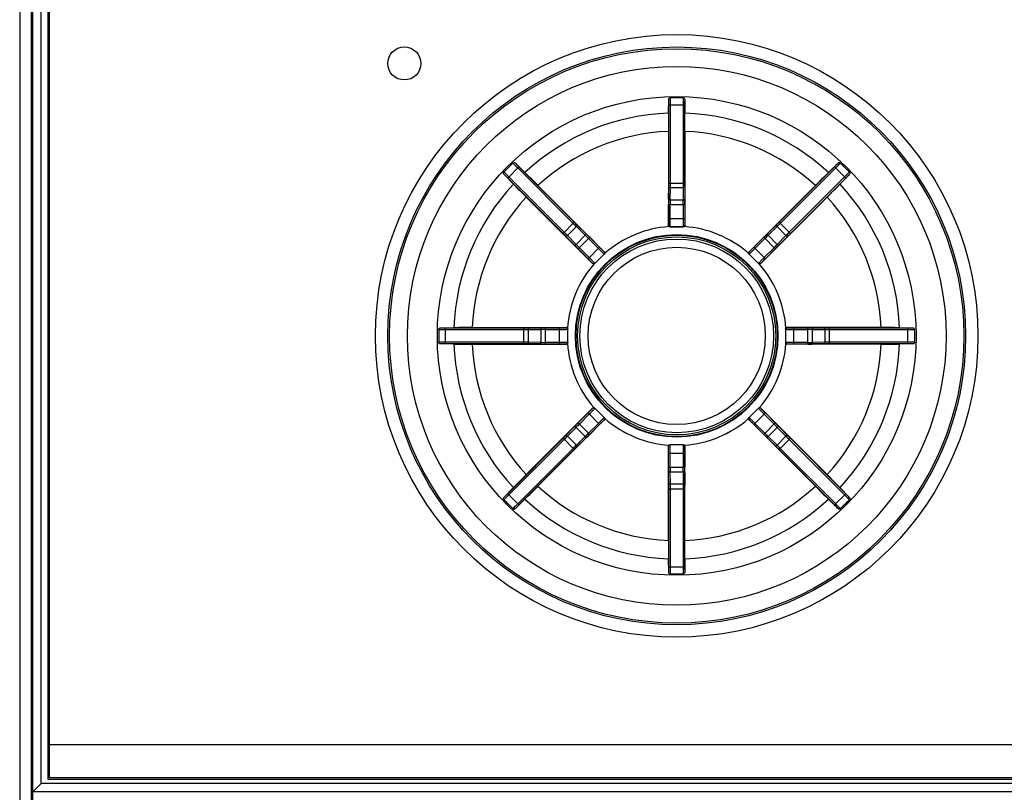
# Model space of a CAD drawing. Header units: millimetres. Extents: x 0 to 1500, y 0 to 1200.
# Tile 24 of 38: x 495 to 555, y 627 to 674. Entities that reach past the tile are written whole.
import ezdxf

# ---------------------------------------------------------------- set-up
doc = ezdxf.new("R2010")
doc.units = ezdxf.units.MM
doc.header["$LTSCALE"] = 82.5
doc.layers.get('0').update_dxf_attribs({"linetype": 'CONTINUOUS'})
doc.layers.add('00_COMPONENTS', color=7, linetype='CONTINUOUS')

msp = doc.modelspace()

# ---------------------------------------------------------------- linework, layer by layer
at = {"color": 7, "linetype": 'CONTINUOUS'}
msp.add_line((495.343, 716.957), (495.343, 537.857), dxfattribs=at)
at = {"layer": '00_COMPONENTS', "color": 9, "linetype": 'CONTINUOUS'}
for p, q in [((496.643, 627.489), (496.643, 715.857)), ((534.661, 663.864), (534.661, 668.606)), ((534.661, 668.606), (535.624, 668.606)), ((534.761, 663.864), (534.761, 668.606)), ((535.524, 668.606), (535.524, 663.864)), ((535.624, 668.606), (535.624, 663.864)), ((524.903, 664.166), (525.584, 664.846)), ((525.513, 664.776), (528.867, 661.422)), ((525.584, 664.846), (528.938, 661.493)), ((541.347, 661.493), (544.701, 664.846)), ((541.418, 661.422), (544.772, 664.776)), ((545.382, 664.166), (544.701, 664.846)), ((528.257, 660.812), (524.903, 664.166)), ((528.328, 660.883), (524.974, 664.237)), ((534.661, 663.864), (535.624, 663.864)), ((545.311, 664.237), (541.957, 660.883)), ((545.382, 664.166), (542.028, 660.812)), ((534.651, 662.889), (534.66, 663.642)), ((534.751, 662.833), (534.76, 663.586)), ((534.76, 663.586), (535.525, 663.586)), ((535.525, 663.586), (535.534, 662.833)), ((535.625, 663.642), (535.634, 662.889)), ((535.534, 662.833), (534.751, 662.833)), ((534.65, 661.708), (534.65, 662.556)), ((534.65, 662.556), (535.635, 662.556)), ((534.75, 661.708), (534.75, 662.556)), ((535.536, 662.556), (535.536, 661.708)), ((535.635, 662.556), (535.635, 661.708)), ((528.257, 660.812), (528.938, 661.493)), ((534.65, 661.708), (535.635, 661.708)), ((542.028, 660.812), (541.347, 661.493)), ((528.523, 660.686), (529.064, 661.227)), ((529.064, 661.227), (529.603, 660.701)), ((529.095, 661.337), (529.634, 660.811)), ((534.643, 661.307), (534.643, 661.308)), ((534.742, 661.207), (534.743, 661.208)), ((534.743, 661.208), (535.542, 661.208)), ((535.542, 661.208), (535.543, 661.207)), ((535.642, 661.308), (535.643, 661.307)), ((540.651, 660.811), (541.19, 661.337)), ((540.682, 660.701), (541.221, 661.227)), ((541.221, 661.227), (541.762, 660.686)), ((528.939, 660.116), (528.413, 660.655)), ((529.049, 660.147), (528.523, 660.686)), ((529.603, 660.701), (529.049, 660.147)), ((529.173, 659.879), (529.871, 660.577)), ((529.8, 660.506), (530.4, 659.906)), ((529.871, 660.577), (530.471, 659.977)), ((539.814, 659.977), (540.414, 660.577)), ((539.885, 659.906), (540.485, 660.506)), ((541.112, 659.879), (540.414, 660.577)), ((541.236, 660.147), (540.682, 660.701)), ((541.762, 660.686), (541.236, 660.147)), ((541.872, 660.655), (541.346, 660.116)), ((529.773, 659.279), (529.173, 659.879)), ((529.844, 659.35), (529.244, 659.95)), ((529.773, 659.279), (530.471, 659.977)), ((530.758, 659.699), (530.758, 659.699)), ((539.527, 659.699), (539.527, 659.699)), ((540.512, 659.279), (539.814, 659.977)), ((541.041, 659.95), (540.441, 659.35)), ((541.112, 659.879), (540.512, 659.279)), ((530.193, 658.992), (530.758, 659.557)), ((530.758, 659.557), (530.758, 659.557)), ((539.527, 659.557), (539.527, 659.557)), ((539.527, 659.557), (540.092, 658.992)), ((530.051, 658.991), (530.051, 658.992)), ((530.193, 658.991), (530.193, 658.992)), ((540.092, 658.992), (540.092, 658.991)), ((540.234, 658.992), (540.234, 658.991)), ((521.144, 654.126), (521.144, 655.089)), ((521.144, 655.089), (525.886, 655.089)), ((521.144, 654.989), (525.886, 654.989)), ((525.886, 654.126), (525.886, 655.089)), ((526.108, 655.09), (526.861, 655.099)), ((526.163, 654.99), (526.917, 654.999)), ((526.163, 654.225), (526.163, 654.99)), ((526.917, 654.999), (526.917, 654.216)), ((527.194, 654.114), (527.194, 655.1)), ((527.194, 655.1), (528.042, 655.1)), ((527.194, 655), (528.042, 655)), ((528.042, 654.114), (528.042, 655.1)), ((528.442, 655.107), (528.443, 655.107)), ((528.542, 655.007), (528.543, 655.007)), ((528.542, 654.208), (528.542, 655.007)), ((541.743, 655.007), (541.743, 654.208)), ((541.743, 655.007), (541.743, 655.007)), ((541.842, 655.107), (541.843, 655.107)), ((542.243, 654.114), (542.243, 655.1)), ((542.243, 655.1), (543.091, 655.1)), ((542.243, 655), (543.091, 655)), ((543.091, 654.114), (543.091, 655.1)), ((543.368, 654.216), (543.368, 654.999)), ((543.368, 654.999), (544.122, 654.99)), ((543.424, 655.099), (544.177, 655.09)), ((544.122, 654.99), (544.122, 654.225)), ((544.399, 654.126), (544.399, 655.089)), ((544.399, 655.089), (549.141, 655.089)), ((544.399, 654.989), (549.141, 654.989)), ((549.141, 654.126), (549.141, 655.089)), ((525.886, 654.226), (521.144, 654.226)), ((525.886, 654.126), (521.144, 654.126)), ((526.861, 654.116), (526.108, 654.125)), ((526.917, 654.216), (526.163, 654.225)), ((528.042, 654.214), (527.194, 654.214)), ((528.042, 654.114), (527.194, 654.114)), ((528.443, 654.107), (528.442, 654.108)), ((528.543, 654.207), (528.542, 654.208)), ((541.743, 654.208), (541.743, 654.207)), ((541.843, 654.108), (541.842, 654.107)), ((543.091, 654.214), (542.243, 654.214)), ((543.091, 654.114), (542.243, 654.114)), ((544.122, 654.225), (543.368, 654.216)), ((544.177, 654.125), (543.424, 654.116)), ((549.141, 654.226), (544.399, 654.226)), ((549.141, 654.126), (544.399, 654.126)), ((530.051, 650.223), (530.051, 650.223)), ((530.193, 650.223), (530.193, 650.223)), ((530.758, 649.658), (530.193, 650.223)), ((540.092, 650.223), (539.527, 649.658)), ((540.092, 650.223), (540.092, 650.223)), ((540.234, 650.223), (540.234, 650.223)), ((529.173, 649.336), (529.773, 649.936)), ((529.244, 649.265), (529.844, 649.865)), ((530.471, 649.238), (529.773, 649.936)), ((530.758, 649.658), (530.758, 649.658)), ((539.527, 649.658), (539.527, 649.658)), ((539.814, 649.238), (540.512, 649.936)), ((540.441, 649.865), (541.041, 649.265)), ((540.512, 649.936), (541.112, 649.336)), ((528.413, 648.56), (528.939, 649.099)), ((528.523, 648.529), (529.049, 649.067)), ((529.049, 649.067), (529.603, 648.514)), ((529.871, 648.638), (529.173, 649.336)), ((530.4, 649.309), (529.8, 648.709)), ((530.471, 649.238), (529.871, 648.638)), ((530.758, 649.516), (530.758, 649.516)), ((539.527, 649.516), (539.527, 649.516)), ((540.414, 648.638), (539.814, 649.238)), ((540.485, 648.709), (539.885, 649.309)), ((540.414, 648.638), (541.112, 649.336)), ((540.682, 648.514), (541.236, 649.067)), ((541.236, 649.067), (541.762, 648.529)), ((541.346, 649.099), (541.872, 648.56)), ((524.903, 645.049), (528.257, 648.403)), ((528.938, 647.722), (528.257, 648.403)), ((529.064, 647.988), (528.523, 648.529)), ((529.603, 648.514), (529.064, 647.988)), ((529.634, 648.404), (529.095, 647.878)), ((541.19, 647.878), (540.651, 648.404)), ((541.221, 647.988), (540.682, 648.514)), ((541.762, 648.529), (541.221, 647.988)), ((541.347, 647.722), (542.028, 648.403)), ((542.028, 648.403), (545.382, 645.049)), ((524.974, 644.978), (528.328, 648.332)), ((528.867, 647.793), (525.513, 644.439)), ((534.643, 647.907), (534.643, 647.907)), ((534.743, 648.007), (534.742, 648.007)), ((535.542, 648.007), (534.743, 648.007)), ((535.543, 648.007), (535.542, 648.007)), ((535.643, 647.907), (535.642, 647.907)), ((544.772, 644.439), (541.418, 647.793)), ((541.957, 648.332), (545.311, 644.978)), ((528.938, 647.722), (525.584, 644.368)), ((534.65, 646.659), (534.65, 647.507)), ((534.65, 647.507), (535.635, 647.507)), ((534.75, 646.659), (534.75, 647.507)), ((535.536, 647.507), (535.536, 646.659)), ((535.635, 647.507), (535.635, 646.659)), ((544.701, 644.368), (541.347, 647.722)), ((534.65, 646.659), (535.635, 646.659)), ((534.66, 645.573), (534.651, 646.326)), ((534.76, 645.628), (534.751, 646.381)), ((534.751, 646.381), (535.534, 646.381)), ((535.534, 646.381), (535.525, 645.628)), ((535.634, 646.326), (535.625, 645.573)), ((535.525, 645.628), (534.76, 645.628)), ((525.584, 644.368), (524.903, 645.049)), ((534.661, 640.609), (534.661, 645.351)), ((534.661, 645.351), (535.624, 645.351)), ((534.761, 640.609), (534.761, 645.351)), ((535.524, 645.351), (535.524, 640.609)), ((535.624, 645.351), (535.624, 640.609)), ((544.701, 644.368), (545.382, 645.049)), ((534.661, 640.609), (535.624, 640.609)), ((625.643, 627.489), (496.643, 627.489)), ((626.142, 626.99), (496.143, 626.99))]:
    msp.add_line(p, q, dxfattribs=at)
at = {"layer": '00_COMPONENTS', "color": 7, "linetype": 'CONTINUOUS'}
for p, q in [((496.038, 715.357), (496.038, 537.393)), ((496.143, 537.357), (496.143, 715.357)), ((497.043, 714.957), (497.043, 627.757)), ((497.143, 627.857), (497.143, 714.857)), ((534.648, 668.102), (534.658, 668.939)), ((535.627, 668.939), (535.637, 668.102)), ((534.643, 666.992), (534.643, 661.307)), ((535.643, 666.992), (535.643, 661.307)), ((525.351, 665.084), (525.95, 664.499)), ((544.335, 664.499), (544.934, 665.084)), ((525.251, 663.8), (524.666, 664.399)), ((545.619, 664.399), (545.034, 663.8)), ((526.739, 663.718), (530.758, 659.699)), ((543.546, 663.718), (539.527, 659.699)), ((526.032, 663.011), (530.051, 658.991)), ((544.253, 663.011), (540.234, 658.991)), ((534.742, 661.207), (534.684, 661.227)), ((535.142, 661.207), (534.742, 661.207)), ((535.543, 661.207), (535.142, 661.207)), ((535.601, 661.227), (535.543, 661.207)), ((530.193, 658.991), (530.758, 659.557)), ((530.787, 659.612), (530.758, 659.557)), ((539.527, 659.557), (539.499, 659.612)), ((539.809, 659.274), (539.527, 659.557)), ((540.092, 658.991), (539.809, 659.274)), ((530.193, 658.991), (530.138, 658.963)), ((540.147, 658.963), (540.092, 658.991)), ((520.811, 655.092), (521.648, 655.102)), ((522.758, 655.107), (528.443, 655.107)), ((528.523, 655.066), (528.543, 655.007)), ((528.543, 654.207), (528.543, 655.007)), ((541.743, 655.007), (541.762, 655.066)), ((541.743, 655.007), (541.743, 654.207)), ((547.527, 655.107), (541.842, 655.107)), ((548.637, 655.102), (549.474, 655.092)), ((521.648, 654.113), (520.811, 654.123)), ((522.758, 654.107), (528.443, 654.107)), ((528.543, 654.207), (528.523, 654.149)), ((541.762, 654.149), (541.743, 654.207)), ((547.527, 654.107), (541.842, 654.107)), ((549.474, 654.123), (548.637, 654.113)), ((526.032, 646.204), (530.051, 650.223)), ((530.138, 650.251), (530.193, 650.223)), ((530.758, 649.658), (530.193, 650.223)), ((540.092, 650.223), (539.527, 649.658)), ((540.092, 650.223), (540.147, 650.251)), ((544.253, 646.204), (540.234, 650.223)), ((530.758, 649.658), (530.787, 649.603)), ((539.499, 649.603), (539.527, 649.658)), ((526.739, 645.497), (530.758, 649.516)), ((543.546, 645.497), (539.527, 649.516)), ((534.643, 642.223), (534.643, 647.907)), ((534.684, 647.988), (534.742, 648.007)), ((535.543, 648.007), (534.742, 648.007)), ((535.543, 648.007), (535.601, 647.988)), ((535.643, 642.223), (535.643, 647.907)), ((524.666, 644.816), (525.251, 645.415)), ((545.034, 645.415), (545.619, 644.816)), ((525.95, 644.716), (525.351, 644.131)), ((544.934, 644.131), (544.335, 644.716)), ((534.658, 640.276), (534.648, 641.113)), ((535.637, 641.113), (535.627, 640.276)), ((497.143, 629.857), (625.143, 629.857)), ((496.143, 626.99), (496.643, 627.489)), ((497.043, 627.757), (625.243, 627.757)), ((497.143, 627.857), (625.143, 627.857)), ((496.143, 626.99), (496.143, 626.988))]:
    msp.add_line(p, q, dxfattribs=at)
for centre, radius in [((535.143, 654.607), 18.25), ((518.643, 671.107), 1), ((535.143, 654.607), 17.5), ((535.143, 654.607), 17.395), ((535.143, 654.607), 16.317), ((535.143, 654.607), 14.5), ((535.143, 654.607), 6.1), ((535.143, 654.607), 6)]:
    msp.add_circle(centre, radius, dxfattribs=at)
at = {"layer": '00_COMPONENTS', "color": 9, "linetype": 'CONTINUOUS'}
for radius in [6.135, 5.868, 5.368]:
    msp.add_circle((535.143, 654.607), radius, dxfattribs=at)
at = {"layer": '00_COMPONENTS', "color": 7, "linetype": 'CONTINUOUS'}
for centre, radius, start, end in [((535.142, 622.084), 46.94, 89.99901, 90.46825), ((535.143, 622.084), 46.94, 89.53175, 90.00099), ((628.02, 667.054), 93.378, 179.35679, 180.03817), ((433.352, 667.007), 102.291, 359.99152, 0.61352), ((558.14, 631.61), 46.94, 134.53076, 135.46924), ((512.145, 631.61), 46.94, 44.53076, 45.46924), ((454.398, 591.398), 102.291, 44.99152, 45.61352), ((609.618, 597.734), 93.378, 134.35679, 135.03817), ((592.016, 729.083), 93.378, 224.35679, 225.03817), ((471.933, 735.352), 102.291, 314.99152, 315.61352), ((567.666, 654.607), 46.94, 179.53076, 180.46924), ((522.743, 552.817), 102.291, 89.99152, 90.61352), ((547.589, 561.73), 93.378, 89.35679, 90.03817), ((502.619, 654.607), 46.94, 359.53076, 0.46924), ((522.696, 747.485), 93.378, 269.35679, 270.03817), ((547.542, 756.398), 102.291, 269.99152, 270.61352), ((598.352, 573.863), 102.291, 134.99152, 135.61352), ((478.269, 580.132), 93.378, 44.35679, 45.03817), ((460.667, 711.481), 93.378, 314.35679, 315.03817), ((615.887, 717.816), 102.291, 224.99152, 225.61352), ((558.14, 677.605), 46.94, 224.53076, 225.46924), ((512.145, 677.605), 46.94, 314.53076, 315.46924), ((636.933, 642.208), 102.291, 179.99152, 180.61352), ((442.265, 642.161), 93.378, 359.35679, 0.03817), ((535.142, 687.13), 46.94, 269.53175, 270.00099), ((535.143, 687.13), 46.94, 269.99901, 270.46825)]:
    msp.add_arc(centre, radius, start, end, dxfattribs=at)
at = {"layer": '00_COMPONENTS', "color": 9, "linetype": 'CONTINUOUS'}
for centre, radius, start, end in [((535.143, 654.607), 13.504, 92.09705, 132.90295), ((535.143, 654.607), 13.504, 47.09705, 87.90295), ((535.143, 654.607), 12.394, 92.31198, 132.68802), ((535.143, 654.607), 12.394, 47.31198, 87.68802), ((516.029, 663.851), 18.632, 359.35604, 0.03836), ((505.65, 663.848), 29.111, 359.48482, 0.03069), ((567.42, 663.86), 31.896, 179.99314, 180.49135), ((556.038, 663.861), 20.414, 179.99142, 180.61419), ((535.143, 654.607), 13.504, 137.09705, 177.90295), ((535.143, 654.607), 13.504, 2.09705, 42.90295), ((535.143, 654.607), 12.394, 137.31198, 177.68802), ((565.275, 662.561), 30.626, 179.38586, 180.00853), ((556.018, 662.56), 21.269, 179.26305, 180.01022), ((516.124, 662.572), 19.412, 359.95404, 0.77269), ((507.686, 662.575), 27.95, 359.96166, 0.64394), ((535.143, 654.607), 12.394, 2.31198, 42.68802), ((543.374, 675.926), 20.414, 224.99142, 225.61419), ((528.164, 674.659), 18.632, 314.35604, 315.03836), ((507.754, 640.287), 29.111, 44.48482, 45.03069), ((551.424, 683.974), 31.896, 224.99314, 225.49135), ((535.143, 654.607), 6.635, 93.96513, 131.03489), ((534.743, 661.308), 0.1, 180.00331, 269.99669), ((535.542, 661.308), 0.1, 270.0033, 359.9967), ((535.143, 654.607), 6.635, 48.96513, 86.03487), ((520.822, 681.996), 29.111, 314.48482, 315.03069), ((564.509, 638.326), 31.896, 134.99314, 135.49135), ((515.091, 647.629), 18.632, 44.35604, 45.03836), ((516.063, 646.791), 19.412, 44.95404, 45.77269), ((510.094, 640.826), 27.95, 44.96166, 45.64394), ((562.073, 638.924), 30.626, 134.38586, 135.00853), ((555.527, 645.469), 21.269, 134.26305, 135.01022), ((556.461, 646.375), 20.414, 134.99142, 135.61419), ((550.826, 681.538), 30.626, 224.38586, 225.00853), ((544.281, 674.992), 21.269, 224.26305, 225.01022), ((530.688, 659.628), 0.1, 315.0033, 44.9967), ((539.597, 659.628), 0.1, 135.00331, 224.99669), ((527.326, 673.687), 19.412, 314.95404, 315.77269), ((521.361, 679.656), 27.95, 314.96166, 315.64394), ((535.143, 654.607), 6.635, 138.96512, 176.03401), ((530.122, 659.062), 0.1, 225.00331, 314.99669), ((540.163, 659.062), 0.1, 225.0033, 314.9967), ((535.143, 654.607), 6.635, 3.96485, 41.03484), ((525.889, 675.503), 20.414, 269.99142, 270.61419), ((525.89, 686.885), 31.896, 269.99314, 270.49135), ((527.175, 627.151), 27.95, 89.96166, 90.64394), ((527.178, 635.589), 19.412, 89.95404, 90.77269), ((528.442, 655.007), 0.1, 0.0033, 89.9967), ((541.843, 655.007), 0.1, 90.00331, 179.99669), ((543.096, 624.475), 30.626, 89.38586, 90.00853), ((543.095, 633.732), 21.269, 89.26305, 90.01022), ((544.383, 684.1), 29.111, 269.48482, 270.03069), ((544.386, 673.721), 18.632, 269.35604, 270.03836), ((535.143, 654.607), 13.504, 182.09705, 222.90295), ((535.143, 654.607), 12.394, 182.31198, 222.68802), ((525.902, 625.115), 29.111, 89.48482, 90.03069), ((525.899, 635.494), 18.632, 89.35604, 90.03836), ((527.189, 684.74), 30.626, 269.38586, 270.00853), ((527.19, 675.483), 21.269, 269.26305, 270.01022), ((528.442, 654.208), 0.1, 270.00331, 359.99669), ((535.143, 654.607), 6.635, 183.96485, 221.03484), ((535.143, 654.607), 6.635, 318.96512, 356.03401), ((541.843, 654.208), 0.1, 180.0033, 269.9967), ((543.107, 673.626), 19.412, 269.95404, 270.77269), ((543.11, 682.064), 27.95, 269.96166, 270.64394), ((544.395, 622.33), 31.896, 89.99314, 90.49135), ((544.396, 633.712), 20.414, 89.99142, 90.61419), ((535.143, 654.607), 12.394, 317.31198, 357.68802), ((535.143, 654.607), 13.504, 317.09705, 357.90295), ((530.122, 650.152), 0.1, 45.0033, 134.9967), ((540.163, 650.152), 0.1, 45.00331, 134.99669), ((530.688, 649.587), 0.1, 315.00331, 44.99669), ((535.143, 654.607), 6.635, 228.96513, 266.03487), ((535.143, 654.607), 6.635, 273.96513, 311.03489), ((539.597, 649.587), 0.1, 135.0033, 224.9967), ((548.924, 629.559), 27.95, 134.96166, 135.64394), ((542.959, 635.528), 19.412, 134.95404, 135.77269), ((526.004, 634.223), 21.269, 44.26305, 45.01022), ((519.459, 627.677), 30.626, 44.38586, 45.00853), ((513.824, 662.839), 20.414, 314.99142, 315.61419), ((505.776, 670.888), 31.896, 314.99314, 315.49135), ((514.758, 663.746), 21.269, 314.26305, 315.01022), ((508.212, 670.291), 30.626, 314.38586, 315.00853), ((560.191, 668.389), 27.95, 224.96166, 225.64394), ((554.222, 662.424), 19.412, 224.95404, 225.77269), ((562.531, 668.928), 29.111, 224.48482, 225.03069), ((555.194, 661.586), 18.632, 224.35604, 225.03836), ((549.463, 627.219), 29.111, 134.48482, 135.03069), ((542.121, 634.556), 18.632, 134.35604, 135.03836), ((534.743, 647.907), 0.1, 90.0033, 179.9967), ((535.542, 647.907), 0.1, 0.00331, 89.99669), ((526.911, 633.289), 20.414, 44.99142, 45.61419), ((518.861, 625.241), 31.896, 44.99314, 45.49135), ((562.599, 646.64), 27.95, 179.96166, 180.64394), ((554.161, 646.643), 19.412, 179.95404, 180.77269), ((514.267, 646.655), 21.269, 359.26305, 0.01022), ((505.01, 646.654), 30.626, 359.38586, 0.00853), ((535.143, 654.607), 12.394, 227.31198, 267.68802), ((514.247, 645.354), 20.414, 359.99142, 0.61419), ((502.865, 645.355), 31.896, 359.99314, 0.49135), ((564.635, 645.367), 29.111, 179.48482, 180.03069), ((554.256, 645.364), 18.632, 179.35604, 180.03836), ((535.143, 654.607), 12.394, 272.31198, 312.68802), ((535.143, 654.607), 13.504, 227.09705, 267.90295), ((535.143, 654.607), 13.504, 272.09705, 312.90295)]:
    msp.add_arc(centre, radius, start, end, dxfattribs=at)
at = {"layer": '00_COMPONENTS', "color": 7, "linetype": 'CONTINUOUS'}
for points, knots in [([(534.658, 668.939), (534.658, 668.961), (534.684, 669.008), (534.733, 669.022), (534.758, 669.023)], [0, 0, 0, 0, 0.468272, 1, 1, 1, 1]), ([(535.527, 669.023), (535.552, 669.022), (535.601, 669.008), (535.627, 668.961), (535.627, 668.939)], [0, 0, 0, 0, 0.531729, 1, 1, 1, 1]), ([(525.221, 665.072), (525.239, 665.09), (525.284, 665.114), (525.335, 665.099), (525.351, 665.084)], [0, 0, 0, 0, 0.531729, 1, 1, 1, 1]), ([(544.934, 665.084), (544.95, 665.099), (545.001, 665.114), (545.046, 665.09), (545.064, 665.072)], [0, 0, 0, 0, 0.468272, 1, 1, 1, 1]), ([(524.666, 664.399), (524.651, 664.415), (524.636, 664.466), (524.66, 664.511), (524.678, 664.529)], [0, 0, 0, 0, 0.468272, 1, 1, 1, 1]), ([(545.607, 664.529), (545.625, 664.511), (545.649, 664.466), (545.635, 664.415), (545.619, 664.399)], [0, 0, 0, 0, 0.531729, 1, 1, 1, 1]), ([(520.727, 654.992), (520.727, 655.017), (520.742, 655.066), (520.789, 655.092), (520.811, 655.092)], [0, 0, 0, 0, 0.531729, 1, 1, 1, 1]), ([(549.474, 655.092), (549.496, 655.092), (549.543, 655.066), (549.558, 655.017), (549.558, 654.992)], [0, 0, 0, 0, 0.468272, 1, 1, 1, 1]), ([(520.811, 654.123), (520.789, 654.123), (520.742, 654.149), (520.727, 654.198), (520.727, 654.223)], [0, 0, 0, 0, 0.468272, 1, 1, 1, 1]), ([(549.558, 654.223), (549.558, 654.198), (549.543, 654.149), (549.496, 654.123), (549.474, 654.123)], [0, 0, 0, 0, 0.531729, 1, 1, 1, 1]), ([(524.678, 644.686), (524.66, 644.704), (524.636, 644.749), (524.651, 644.8), (524.666, 644.816)], [0, 0, 0, 0, 0.531729, 1, 1, 1, 1]), ([(545.619, 644.816), (545.635, 644.8), (545.649, 644.749), (545.625, 644.704), (545.607, 644.686)], [0, 0, 0, 0, 0.468272, 1, 1, 1, 1]), ([(525.351, 644.131), (525.335, 644.115), (525.284, 644.101), (525.239, 644.125), (525.221, 644.143)], [0, 0, 0, 0, 0.468272, 1, 1, 1, 1]), ([(545.064, 644.143), (545.046, 644.125), (545.001, 644.101), (544.95, 644.115), (544.934, 644.131)], [0, 0, 0, 0, 0.531729, 1, 1, 1, 1]), ([(534.758, 640.192), (534.733, 640.192), (534.684, 640.207), (534.658, 640.254), (534.658, 640.276)], [0, 0, 0, 0, 0.531729, 1, 1, 1, 1]), ([(535.627, 640.276), (535.627, 640.254), (535.601, 640.207), (535.552, 640.192), (535.527, 640.192)], [0, 0, 0, 0, 0.468272, 1, 1, 1, 1])]:
    msp.add_open_spline(points, degree=3, knots=knots, dxfattribs=at)
at = {"layer": '00_COMPONENTS', "color": 9, "linetype": 'CONTINUOUS'}
for points, knots in [([(534.661, 668.606), (534.661, 668.639), (534.661, 668.75), (534.66, 668.861), (534.658, 668.939)], [0, 0, 0, 0, 0.292381, 1, 1, 1, 1]), ([(534.761, 668.606), (534.761, 668.647), (534.761, 668.786), (534.76, 668.924), (534.758, 669.023)], [0, 0, 0, 0, 0.292415, 1, 1, 1, 1]), ([(535.527, 669.023), (535.526, 668.996), (535.524, 668.857), (535.524, 668.718), (535.524, 668.606)], [0, 0, 0, 0, 0.191988, 1, 1, 1, 1]), ([(535.627, 668.939), (535.626, 668.918), (535.624, 668.807), (535.624, 668.696), (535.624, 668.606)], [0, 0, 0, 0, 0.19204, 1, 1, 1, 1]), ([(525.221, 665.072), (525.24, 665.053), (525.336, 664.954), (525.434, 664.855), (525.513, 664.776)], [0, 0, 0, 0, 0.191988, 1, 1, 1, 1]), ([(525.351, 665.084), (525.366, 665.069), (525.443, 664.989), (525.521, 664.91), (525.584, 664.846)], [0, 0, 0, 0, 0.19204, 1, 1, 1, 1]), ([(544.701, 664.846), (544.724, 664.869), (544.802, 664.948), (544.88, 665.027), (544.934, 665.084)], [0, 0, 0, 0, 0.292381, 1, 1, 1, 1]), ([(544.772, 664.776), (544.8, 664.804), (544.898, 664.903), (544.996, 665.001), (545.064, 665.072)], [0, 0, 0, 0, 0.292415, 1, 1, 1, 1]), ([(524.974, 664.237), (524.945, 664.265), (524.847, 664.363), (524.748, 664.461), (524.678, 664.529)], [0, 0, 0, 0, 0.292415, 1, 1, 1, 1]), ([(545.607, 664.529), (545.588, 664.51), (545.489, 664.414), (545.39, 664.316), (545.311, 664.237)], [0, 0, 0, 0, 0.191988, 1, 1, 1, 1]), ([(524.903, 664.166), (524.881, 664.189), (524.802, 664.267), (524.723, 664.345), (524.666, 664.399)], [0, 0, 0, 0, 0.292381, 1, 1, 1, 1]), ([(545.619, 664.399), (545.604, 664.384), (545.524, 664.307), (545.445, 664.229), (545.382, 664.166)], [0, 0, 0, 0, 0.19204, 1, 1, 1, 1]), ([(534.66, 663.642), (534.66, 663.634), (534.67, 663.613), (534.708, 663.592), (534.741, 663.587), (534.76, 663.586)], [0, 0, 0, 0, 0.183137, 0.544673, 1, 1, 1, 1]), ([(535.625, 663.642), (535.625, 663.634), (535.615, 663.613), (535.577, 663.592), (535.544, 663.587), (535.525, 663.586)], [0, 0, 0, 0, 0.183138, 0.544674, 1, 1, 1, 1]), ([(534.651, 662.889), (534.651, 662.881), (534.661, 662.859), (534.699, 662.839), (534.733, 662.834), (534.751, 662.833)], [0, 0, 0, 0, 0.183138, 0.544674, 1, 1, 1, 1]), ([(535.634, 662.889), (535.634, 662.881), (535.624, 662.859), (535.586, 662.839), (535.552, 662.834), (535.534, 662.833)], [0, 0, 0, 0, 0.183138, 0.544674, 1, 1, 1, 1]), ([(534.643, 661.308), (534.645, 661.31), (534.643, 661.322), (534.646, 661.344), (534.646, 661.382), (534.648, 661.431), (534.648, 661.49), (534.649, 661.584), (534.65, 661.657), (534.65, 661.708)], [0, 0, 0, 0, 0.022447, 0.081477, 0.174993, 0.299478, 0.45021, 0.621495, 1, 1, 1, 1]), ([(534.743, 661.208), (534.745, 661.211), (534.743, 661.22), (534.745, 661.233), (534.745, 661.258), (534.747, 661.3), (534.748, 661.362), (534.748, 661.436), (534.749, 661.553), (534.75, 661.644), (534.75, 661.708)], [0, 0, 0, 0, 0.022358, 0.047367, 0.081374, 0.17489, 0.299387, 0.450138, 0.621445, 1, 1, 1, 1]), ([(535.536, 661.708), (535.536, 661.644), (535.536, 661.553), (535.537, 661.436), (535.537, 661.361), (535.538, 661.3), (535.54, 661.258), (535.54, 661.232), (535.542, 661.219), (535.54, 661.211), (535.542, 661.208)], [0, 0, 0, 0, 0.379096, 0.550551, 0.701233, 0.825543, 0.918836, 0.95274, 0.977699, 1, 1, 1, 1]), ([(535.635, 661.708), (535.635, 661.657), (535.636, 661.584), (535.637, 661.49), (535.637, 661.43), (535.639, 661.382), (535.639, 661.344), (535.642, 661.322), (535.64, 661.31), (535.642, 661.308)], [0, 0, 0, 0, 0.379047, 0.550479, 0.701141, 0.825439, 0.918732, 0.977612, 1, 1, 1, 1]), ([(529.095, 661.337), (529.1, 661.332), (529.109, 661.309), (529.097, 661.268), (529.077, 661.24), (529.064, 661.227)], [0, 0, 0, 0, 0.183138, 0.544674, 1, 1, 1, 1]), ([(541.19, 661.337), (541.185, 661.332), (541.176, 661.309), (541.188, 661.268), (541.208, 661.24), (541.221, 661.227)], [0, 0, 0, 0, 0.183137, 0.544673, 1, 1, 1, 1]), ([(528.413, 660.655), (528.418, 660.649), (528.441, 660.641), (528.482, 660.653), (528.51, 660.673), (528.523, 660.686)], [0, 0, 0, 0, 0.183137, 0.544673, 1, 1, 1, 1]), ([(529.634, 660.811), (529.639, 660.805), (529.648, 660.783), (529.635, 660.741), (529.616, 660.714), (529.603, 660.701)], [0, 0, 0, 0, 0.183138, 0.544674, 1, 1, 1, 1]), ([(540.651, 660.811), (540.646, 660.805), (540.637, 660.783), (540.65, 660.741), (540.669, 660.714), (540.682, 660.701)], [0, 0, 0, 0, 0.183138, 0.544674, 1, 1, 1, 1]), ([(541.872, 660.655), (541.867, 660.649), (541.844, 660.641), (541.803, 660.653), (541.775, 660.673), (541.762, 660.686)], [0, 0, 0, 0, 0.183138, 0.544674, 1, 1, 1, 1]), ([(528.939, 660.116), (528.945, 660.111), (528.967, 660.102), (529.009, 660.114), (529.036, 660.134), (529.049, 660.147)], [0, 0, 0, 0, 0.183138, 0.544674, 1, 1, 1, 1]), ([(530.4, 659.906), (530.445, 659.861), (530.51, 659.796), (530.593, 659.714), (530.646, 659.662), (530.69, 659.619), (530.721, 659.591), (530.739, 659.573), (530.749, 659.565), (530.755, 659.558), (530.758, 659.557)], [0, 0, 0, 0, 0.379096, 0.550551, 0.701233, 0.825543, 0.918836, 0.95274, 0.977699, 1, 1, 1, 1]), ([(530.471, 659.977), (530.506, 659.941), (530.558, 659.889), (530.625, 659.824), (530.668, 659.782), (530.703, 659.748), (530.73, 659.722), (530.748, 659.709), (530.755, 659.699), (530.758, 659.699)], [0, 0, 0, 0, 0.379047, 0.550479, 0.701141, 0.825439, 0.918732, 0.977612, 1, 1, 1, 1]), ([(539.527, 659.699), (539.53, 659.699), (539.537, 659.709), (539.555, 659.722), (539.582, 659.749), (539.617, 659.782), (539.66, 659.824), (539.727, 659.889), (539.779, 659.941), (539.814, 659.977)], [0, 0, 0, 0, 0.022447, 0.081477, 0.174993, 0.299478, 0.45021, 0.621495, 1, 1, 1, 1]), ([(539.527, 659.557), (539.53, 659.558), (539.536, 659.565), (539.546, 659.573), (539.565, 659.591), (539.595, 659.62), (539.639, 659.663), (539.692, 659.715), (539.776, 659.797), (539.841, 659.861), (539.885, 659.906)], [0, 0, 0, 0, 0.022358, 0.047367, 0.081374, 0.17489, 0.299387, 0.450138, 0.621445, 1, 1, 1, 1]), ([(541.346, 660.116), (541.34, 660.111), (541.318, 660.102), (541.276, 660.114), (541.249, 660.134), (541.236, 660.147)], [0, 0, 0, 0, 0.183138, 0.544674, 1, 1, 1, 1]), ([(530.051, 658.992), (530.051, 658.995), (530.041, 659.002), (530.028, 659.02), (530.001, 659.047), (529.968, 659.082), (529.926, 659.125), (529.861, 659.192), (529.809, 659.244), (529.773, 659.279)], [0, 0, 0, 0, 0.022447, 0.081477, 0.174993, 0.299478, 0.45021, 0.621495, 1, 1, 1, 1]), ([(530.193, 658.992), (530.192, 658.995), (530.185, 659.001), (530.177, 659.011), (530.159, 659.029), (530.13, 659.06), (530.087, 659.104), (530.035, 659.157), (529.953, 659.24), (529.889, 659.305), (529.844, 659.35)], [0, 0, 0, 0, 0.022358, 0.047367, 0.081374, 0.17489, 0.299387, 0.450138, 0.621445, 1, 1, 1, 1]), ([(540.441, 659.35), (540.396, 659.305), (540.332, 659.24), (540.249, 659.157), (540.197, 659.104), (540.155, 659.06), (540.126, 659.029), (540.108, 659.011), (540.1, 659.001), (540.093, 658.995), (540.092, 658.992)], [0, 0, 0, 0, 0.379096, 0.550551, 0.701233, 0.825543, 0.918836, 0.95274, 0.977699, 1, 1, 1, 1]), ([(540.512, 659.279), (540.476, 659.244), (540.424, 659.192), (540.359, 659.125), (540.317, 659.082), (540.284, 659.047), (540.257, 659.02), (540.244, 659.002), (540.234, 658.995), (540.234, 658.992)], [0, 0, 0, 0, 0.379047, 0.550479, 0.701141, 0.825439, 0.918732, 0.977612, 1, 1, 1, 1]), ([(520.727, 654.992), (520.754, 654.991), (520.893, 654.989), (521.031, 654.989), (521.144, 654.989)], [0, 0, 0, 0, 0.191988, 1, 1, 1, 1]), ([(520.811, 655.092), (520.832, 655.091), (520.943, 655.089), (521.054, 655.089), (521.144, 655.089)], [0, 0, 0, 0, 0.19204, 1, 1, 1, 1]), ([(526.108, 655.09), (526.116, 655.09), (526.137, 655.08), (526.158, 655.042), (526.163, 655.009), (526.163, 654.99)], [0, 0, 0, 0, 0.183138, 0.544674, 1, 1, 1, 1]), ([(526.861, 655.099), (526.869, 655.098), (526.89, 655.089), (526.911, 655.051), (526.916, 655.017), (526.917, 654.999)], [0, 0, 0, 0, 0.183138, 0.544674, 1, 1, 1, 1]), ([(528.042, 655.1), (528.093, 655.1), (528.166, 655.101), (528.26, 655.102), (528.32, 655.102), (528.368, 655.104), (528.406, 655.103), (528.428, 655.107), (528.44, 655.105), (528.442, 655.107)], [0, 0, 0, 0, 0.379047, 0.550479, 0.701141, 0.825439, 0.918732, 0.977612, 1, 1, 1, 1]), ([(528.042, 655), (528.106, 655), (528.197, 655.001), (528.314, 655.002), (528.389, 655.002), (528.45, 655.003), (528.492, 655.005), (528.517, 655.005), (528.53, 655.007), (528.539, 655.005), (528.542, 655.007)], [0, 0, 0, 0, 0.379096, 0.550551, 0.701233, 0.825543, 0.918836, 0.95274, 0.977699, 1, 1, 1, 1]), ([(541.743, 655.007), (541.746, 655.005), (541.755, 655.007), (541.768, 655.005), (541.793, 655.005), (541.835, 655.003), (541.897, 655.002), (541.971, 655.002), (542.088, 655.001), (542.179, 655), (542.243, 655)], [0, 0, 0, 0, 0.022358, 0.047367, 0.081374, 0.17489, 0.299387, 0.450138, 0.621445, 1, 1, 1, 1]), ([(541.843, 655.107), (541.845, 655.105), (541.857, 655.107), (541.879, 655.103), (541.917, 655.104), (541.966, 655.102), (542.025, 655.102), (542.119, 655.101), (542.192, 655.1), (542.243, 655.1)], [0, 0, 0, 0, 0.022447, 0.081477, 0.174993, 0.299478, 0.45021, 0.621495, 1, 1, 1, 1]), ([(543.424, 655.099), (543.416, 655.098), (543.395, 655.089), (543.374, 655.051), (543.369, 655.017), (543.368, 654.999)], [0, 0, 0, 0, 0.183138, 0.544674, 1, 1, 1, 1]), ([(544.177, 655.09), (544.17, 655.09), (544.148, 655.08), (544.127, 655.042), (544.122, 655.009), (544.122, 654.99)], [0, 0, 0, 0, 0.183137, 0.544673, 1, 1, 1, 1]), ([(549.141, 655.089), (549.174, 655.089), (549.285, 655.089), (549.396, 655.09), (549.474, 655.092)], [0, 0, 0, 0, 0.292381, 1, 1, 1, 1]), ([(549.141, 654.989), (549.182, 654.989), (549.321, 654.989), (549.46, 654.99), (549.558, 654.992)], [0, 0, 0, 0, 0.292415, 1, 1, 1, 1]), ([(521.144, 654.226), (521.103, 654.226), (520.964, 654.226), (520.825, 654.225), (520.727, 654.223)], [0, 0, 0, 0, 0.292415, 1, 1, 1, 1]), ([(521.144, 654.126), (521.111, 654.126), (521, 654.126), (520.889, 654.125), (520.811, 654.123)], [0, 0, 0, 0, 0.292381, 1, 1, 1, 1]), ([(526.108, 654.125), (526.116, 654.125), (526.137, 654.135), (526.158, 654.173), (526.163, 654.206), (526.163, 654.225)], [0, 0, 0, 0, 0.183137, 0.544673, 1, 1, 1, 1]), ([(526.861, 654.116), (526.869, 654.116), (526.89, 654.126), (526.911, 654.164), (526.916, 654.198), (526.917, 654.216)], [0, 0, 0, 0, 0.183138, 0.544674, 1, 1, 1, 1]), ([(528.542, 654.208), (528.539, 654.21), (528.53, 654.208), (528.517, 654.21), (528.492, 654.21), (528.45, 654.212), (528.388, 654.213), (528.314, 654.213), (528.197, 654.214), (528.106, 654.214), (528.042, 654.214)], [0, 0, 0, 0, 0.022358, 0.047367, 0.081374, 0.17489, 0.299387, 0.450138, 0.621445, 1, 1, 1, 1]), ([(528.442, 654.108), (528.44, 654.11), (528.428, 654.108), (528.406, 654.111), (528.368, 654.111), (528.319, 654.113), (528.26, 654.113), (528.166, 654.114), (528.093, 654.114), (528.042, 654.114)], [0, 0, 0, 0, 0.022447, 0.081477, 0.174993, 0.299478, 0.45021, 0.621495, 1, 1, 1, 1]), ([(542.243, 654.214), (542.179, 654.214), (542.088, 654.214), (541.971, 654.213), (541.896, 654.213), (541.835, 654.212), (541.793, 654.21), (541.768, 654.21), (541.755, 654.208), (541.746, 654.21), (541.743, 654.208)], [0, 0, 0, 0, 0.379096, 0.550551, 0.701233, 0.825543, 0.918836, 0.95274, 0.977699, 1, 1, 1, 1]), ([(542.243, 654.114), (542.192, 654.114), (542.119, 654.114), (542.025, 654.113), (541.965, 654.113), (541.917, 654.111), (541.879, 654.111), (541.857, 654.108), (541.845, 654.11), (541.843, 654.108)], [0, 0, 0, 0, 0.379047, 0.550479, 0.701141, 0.825439, 0.918732, 0.977612, 1, 1, 1, 1]), ([(543.424, 654.116), (543.416, 654.116), (543.395, 654.126), (543.374, 654.164), (543.369, 654.198), (543.368, 654.216)], [0, 0, 0, 0, 0.183138, 0.544674, 1, 1, 1, 1]), ([(544.177, 654.125), (544.17, 654.125), (544.148, 654.135), (544.127, 654.173), (544.122, 654.206), (544.122, 654.225)], [0, 0, 0, 0, 0.183138, 0.544674, 1, 1, 1, 1]), ([(549.558, 654.223), (549.531, 654.224), (549.392, 654.226), (549.254, 654.226), (549.141, 654.226)], [0, 0, 0, 0, 0.191988, 1, 1, 1, 1]), ([(549.474, 654.123), (549.453, 654.124), (549.342, 654.126), (549.231, 654.126), (549.141, 654.126)], [0, 0, 0, 0, 0.19204, 1, 1, 1, 1]), ([(529.773, 649.936), (529.809, 649.971), (529.861, 650.023), (529.926, 650.09), (529.968, 650.133), (530.002, 650.168), (530.028, 650.195), (530.041, 650.213), (530.051, 650.22), (530.051, 650.223)], [0, 0, 0, 0, 0.379047, 0.550479, 0.701141, 0.825439, 0.918732, 0.977612, 1, 1, 1, 1]), ([(529.844, 649.865), (529.889, 649.91), (529.954, 649.975), (530.036, 650.058), (530.088, 650.111), (530.13, 650.155), (530.159, 650.186), (530.177, 650.204), (530.185, 650.214), (530.192, 650.219), (530.193, 650.223)], [0, 0, 0, 0, 0.379096, 0.550551, 0.701233, 0.825543, 0.918836, 0.95274, 0.977699, 1, 1, 1, 1]), ([(540.092, 650.223), (540.093, 650.219), (540.1, 650.214), (540.108, 650.204), (540.126, 650.185), (540.155, 650.155), (540.198, 650.111), (540.25, 650.058), (540.332, 649.974), (540.396, 649.909), (540.441, 649.865)], [0, 0, 0, 0, 0.022358, 0.047367, 0.081374, 0.17489, 0.299387, 0.450138, 0.621445, 1, 1, 1, 1]), ([(540.234, 650.223), (540.234, 650.22), (540.244, 650.213), (540.257, 650.195), (540.284, 650.168), (540.317, 650.133), (540.359, 650.09), (540.424, 650.023), (540.476, 649.971), (540.512, 649.936)], [0, 0, 0, 0, 0.022447, 0.081477, 0.174993, 0.299478, 0.45021, 0.621495, 1, 1, 1, 1]), ([(530.758, 649.658), (530.755, 649.657), (530.749, 649.65), (530.739, 649.642), (530.721, 649.624), (530.69, 649.595), (530.646, 649.552), (530.593, 649.5), (530.509, 649.418), (530.445, 649.354), (530.4, 649.309)], [0, 0, 0, 0, 0.022358, 0.047367, 0.081374, 0.17489, 0.299387, 0.450138, 0.621445, 1, 1, 1, 1]), ([(539.885, 649.309), (539.84, 649.354), (539.775, 649.418), (539.692, 649.501), (539.639, 649.552), (539.595, 649.595), (539.564, 649.624), (539.546, 649.642), (539.536, 649.65), (539.53, 649.657), (539.527, 649.658)], [0, 0, 0, 0, 0.379096, 0.550551, 0.701233, 0.825543, 0.918836, 0.95274, 0.977699, 1, 1, 1, 1]), ([(528.939, 649.099), (528.945, 649.104), (528.967, 649.113), (529.009, 649.1), (529.036, 649.081), (529.049, 649.067)], [0, 0, 0, 0, 0.183138, 0.544674, 1, 1, 1, 1]), ([(530.758, 649.516), (530.755, 649.516), (530.748, 649.506), (530.73, 649.493), (530.703, 649.466), (530.668, 649.433), (530.625, 649.391), (530.558, 649.326), (530.506, 649.274), (530.471, 649.238)], [0, 0, 0, 0, 0.022447, 0.081477, 0.174993, 0.299478, 0.45021, 0.621495, 1, 1, 1, 1]), ([(539.814, 649.238), (539.779, 649.274), (539.727, 649.326), (539.66, 649.391), (539.617, 649.433), (539.582, 649.466), (539.555, 649.493), (539.537, 649.506), (539.53, 649.516), (539.527, 649.516)], [0, 0, 0, 0, 0.379047, 0.550479, 0.701141, 0.825439, 0.918732, 0.977612, 1, 1, 1, 1]), ([(541.346, 649.099), (541.34, 649.104), (541.318, 649.113), (541.276, 649.1), (541.249, 649.081), (541.236, 649.067)], [0, 0, 0, 0, 0.183138, 0.544674, 1, 1, 1, 1]), ([(528.413, 648.56), (528.418, 648.565), (528.441, 648.574), (528.482, 648.562), (528.51, 648.542), (528.523, 648.529)], [0, 0, 0, 0, 0.183138, 0.544674, 1, 1, 1, 1]), ([(529.634, 648.404), (529.639, 648.41), (529.648, 648.432), (529.635, 648.474), (529.616, 648.501), (529.603, 648.514)], [0, 0, 0, 0, 0.183138, 0.544674, 1, 1, 1, 1]), ([(540.651, 648.404), (540.646, 648.41), (540.637, 648.432), (540.65, 648.474), (540.669, 648.501), (540.682, 648.514)], [0, 0, 0, 0, 0.183138, 0.544674, 1, 1, 1, 1]), ([(541.872, 648.56), (541.867, 648.565), (541.844, 648.574), (541.803, 648.562), (541.775, 648.542), (541.762, 648.529)], [0, 0, 0, 0, 0.183137, 0.544673, 1, 1, 1, 1]), ([(529.095, 647.878), (529.1, 647.883), (529.109, 647.906), (529.097, 647.947), (529.077, 647.975), (529.064, 647.988)], [0, 0, 0, 0, 0.183137, 0.544673, 1, 1, 1, 1]), ([(534.65, 647.507), (534.65, 647.558), (534.649, 647.631), (534.648, 647.725), (534.648, 647.784), (534.646, 647.833), (534.646, 647.871), (534.643, 647.893), (534.645, 647.905), (534.643, 647.907)], [0, 0, 0, 0, 0.379047, 0.550479, 0.701141, 0.825439, 0.918732, 0.977612, 1, 1, 1, 1]), ([(534.75, 647.507), (534.75, 647.571), (534.749, 647.662), (534.748, 647.779), (534.748, 647.854), (534.747, 647.915), (534.745, 647.957), (534.745, 647.982), (534.743, 647.995), (534.745, 648.004), (534.743, 648.007)], [0, 0, 0, 0, 0.379096, 0.550551, 0.701233, 0.825543, 0.918836, 0.95274, 0.977699, 1, 1, 1, 1]), ([(535.542, 648.007), (535.54, 648.004), (535.542, 647.995), (535.54, 647.982), (535.54, 647.957), (535.538, 647.915), (535.537, 647.853), (535.537, 647.779), (535.536, 647.662), (535.536, 647.57), (535.536, 647.507)], [0, 0, 0, 0, 0.022358, 0.047367, 0.081374, 0.17489, 0.299387, 0.450138, 0.621445, 1, 1, 1, 1]), ([(535.642, 647.907), (535.64, 647.905), (535.642, 647.893), (535.639, 647.871), (535.639, 647.833), (535.637, 647.784), (535.637, 647.725), (535.636, 647.631), (535.635, 647.558), (535.635, 647.507)], [0, 0, 0, 0, 0.022447, 0.081477, 0.174993, 0.299478, 0.45021, 0.621495, 1, 1, 1, 1]), ([(541.19, 647.878), (541.185, 647.883), (541.176, 647.906), (541.188, 647.947), (541.208, 647.975), (541.221, 647.988)], [0, 0, 0, 0, 0.183138, 0.544674, 1, 1, 1, 1]), ([(534.651, 646.326), (534.651, 646.334), (534.661, 646.355), (534.699, 646.376), (534.733, 646.381), (534.751, 646.381)], [0, 0, 0, 0, 0.183138, 0.544674, 1, 1, 1, 1]), ([(535.634, 646.326), (535.634, 646.334), (535.624, 646.355), (535.586, 646.376), (535.552, 646.381), (535.534, 646.381)], [0, 0, 0, 0, 0.183138, 0.544674, 1, 1, 1, 1]), ([(534.66, 645.573), (534.66, 645.58), (534.67, 645.602), (534.708, 645.623), (534.741, 645.628), (534.76, 645.628)], [0, 0, 0, 0, 0.183138, 0.544674, 1, 1, 1, 1]), ([(535.625, 645.573), (535.625, 645.58), (535.615, 645.602), (535.577, 645.623), (535.544, 645.628), (535.525, 645.628)], [0, 0, 0, 0, 0.183137, 0.544673, 1, 1, 1, 1]), ([(524.666, 644.816), (524.681, 644.83), (524.761, 644.907), (524.84, 644.986), (524.903, 645.049)], [0, 0, 0, 0, 0.19204, 1, 1, 1, 1]), ([(524.678, 644.686), (524.697, 644.705), (524.796, 644.801), (524.895, 644.899), (524.974, 644.978)], [0, 0, 0, 0, 0.191988, 1, 1, 1, 1]), ([(545.311, 644.978), (545.34, 644.95), (545.438, 644.852), (545.537, 644.754), (545.607, 644.686)], [0, 0, 0, 0, 0.292415, 1, 1, 1, 1]), ([(545.382, 645.049), (545.404, 645.026), (545.483, 644.948), (545.562, 644.87), (545.619, 644.816)], [0, 0, 0, 0, 0.292381, 1, 1, 1, 1]), ([(525.513, 644.439), (525.485, 644.41), (525.387, 644.312), (525.289, 644.213), (525.221, 644.143)], [0, 0, 0, 0, 0.292415, 1, 1, 1, 1]), ([(525.584, 644.368), (525.561, 644.345), (525.483, 644.267), (525.405, 644.188), (525.351, 644.131)], [0, 0, 0, 0, 0.292381, 1, 1, 1, 1]), ([(544.934, 644.131), (544.919, 644.146), (544.842, 644.226), (544.764, 644.305), (544.701, 644.368)], [0, 0, 0, 0, 0.19204, 1, 1, 1, 1]), ([(545.064, 644.143), (545.045, 644.162), (544.949, 644.261), (544.851, 644.36), (544.772, 644.439)], [0, 0, 0, 0, 0.191988, 1, 1, 1, 1]), ([(534.658, 640.276), (534.659, 640.297), (534.661, 640.408), (534.661, 640.519), (534.661, 640.609)], [0, 0, 0, 0, 0.19204, 1, 1, 1, 1]), ([(534.758, 640.192), (534.759, 640.219), (534.761, 640.358), (534.761, 640.496), (534.761, 640.609)], [0, 0, 0, 0, 0.191988, 1, 1, 1, 1]), ([(535.524, 640.609), (535.524, 640.568), (535.524, 640.429), (535.525, 640.29), (535.527, 640.192)], [0, 0, 0, 0, 0.292415, 1, 1, 1, 1]), ([(535.624, 640.609), (535.624, 640.576), (535.624, 640.465), (535.625, 640.354), (535.627, 640.276)], [0, 0, 0, 0, 0.292381, 1, 1, 1, 1])]:
    msp.add_open_spline(points, degree=3, knots=knots, dxfattribs=at)
at = {"layer": '00_COMPONENTS', "color": 7, "linetype": 'CONTINUOUS'}
for points in [[(534.684, 661.227), (534.659, 661.244), (534.643, 661.277), (534.643, 661.307)], [(535.643, 661.307), (535.643, 661.277), (535.626, 661.244), (535.601, 661.227)], [(530.758, 659.699), (530.78, 659.677), (530.791, 659.642), (530.787, 659.612)], [(539.499, 659.612), (539.494, 659.642), (539.505, 659.677), (539.527, 659.699)], [(530.138, 658.963), (530.108, 658.959), (530.073, 658.97), (530.051, 658.991)], [(540.234, 658.991), (540.212, 658.97), (540.177, 658.959), (540.147, 658.963)], [(528.443, 655.107), (528.473, 655.107), (528.506, 655.091), (528.523, 655.066)], [(541.762, 655.066), (541.779, 655.091), (541.812, 655.107), (541.842, 655.107)], [(528.523, 654.149), (528.506, 654.124), (528.473, 654.107), (528.443, 654.107)], [(541.842, 654.107), (541.812, 654.107), (541.779, 654.124), (541.762, 654.149)], [(530.051, 650.223), (530.073, 650.245), (530.108, 650.256), (530.138, 650.251)], [(540.147, 650.251), (540.177, 650.256), (540.212, 650.245), (540.234, 650.223)], [(530.787, 649.603), (530.791, 649.573), (530.78, 649.538), (530.758, 649.516)], [(539.527, 649.516), (539.505, 649.538), (539.494, 649.573), (539.499, 649.603)], [(534.643, 647.907), (534.643, 647.938), (534.659, 647.971), (534.684, 647.988)], [(535.601, 647.988), (535.626, 647.971), (535.643, 647.938), (535.643, 647.907)]]:
    msp.add_open_spline(points, degree=3, dxfattribs=at)

doc.saveas('drawing.dxf')
